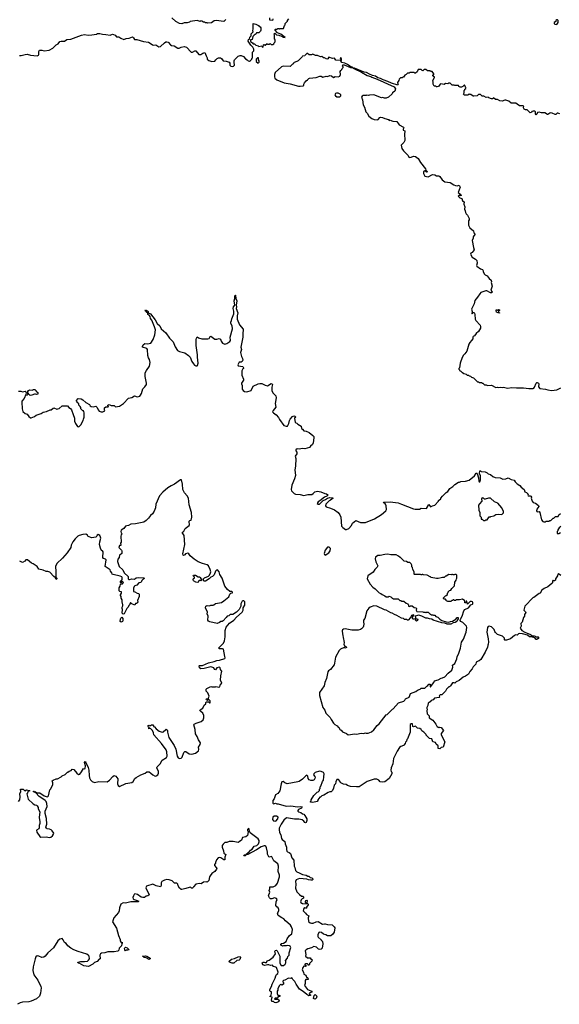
# Model space of a CAD drawing. Extents: x 2494159 to 2685562, y 773219 to 915170.
# Tile 80 of 201: x 2589170 to 2598276, y 816825 to 833441. Entities that reach past the tile are written whole.
import ezdxf

# ---------------------------------------------------------------- set-up
doc = ezdxf.new("R2010")
doc.units = 0

msp = doc.modelspace()

# ---------------------------------------------------------------- linework, layer by layer
at = {"layer": '0CON10XD'}
for points in [[(2592650, 833445), (2592615, 833410), (2592485, 833430), (2592455, 833420), (2592405, 833390), (2592345, 833382), (2592335, 833390), (2592305, 833390), (2592297, 833397), (2592275, 833400), (2592245, 833418), (2592225, 833420), (2592215, 833410), (2592165, 833428), (2592045, 833410), (2592035, 833400), (2591995, 833390), (2591945, 833390), (2591905, 833372), (2591865, 833378), (2591805, 833410), (2591740, 833475)], [(2593077, 833103), (2593068, 833102), (2593064, 833074), (2593099, 833049), (2593110, 833035), (2593131, 833031), (2593155, 833012), (2593195, 833000), (2593205, 832990), (2593255, 833000), (2593260, 832985), (2593275, 832980), (2593280, 832985), (2593282, 833018), (2593295, 833020), (2593305, 833010), (2593315, 833010), (2593345, 833040), (2593355, 833030), (2593385, 833030), (2593395, 833040), (2593415, 833020), (2593445, 833020), (2593458, 833032), (2593462, 833048), (2593480, 833065), (2593480, 833105), (2593470, 833115), (2593470, 833185), (2593462, 833195), (2593462, 833205), (2593475, 833212), (2593505, 833188), (2593545, 833182), (2593555, 833173), (2593595, 833162), (2593620, 833145), (2593650, 833140), (2593575, 833197), (2593521, 833221), (2593480, 833265), (2593480, 833275), (2593485, 833280), (2593515, 833280), (2593525, 833290), (2593545, 833290), (2593555, 833280), (2593565, 833290), (2593625, 833290), (2593640, 833345), (2593650, 833355), (2593650, 833375), (2593690, 833415), (2593690, 833425), (2593710, 833455)], [(2593443, 833457), (2593435, 833430), (2593392, 833432), (2593390, 833475)], [(2589165, 832838), (2589196, 832836), (2589265, 832856), (2589295, 832858), (2589355, 832842), (2589465, 832832), (2589485, 832844), (2589491, 832855), (2589491, 832905), (2589502, 832928), (2589545, 832929), (2589585, 832916), (2589665, 832926), (2589729, 832961), (2589786, 833014), (2589817, 833035), (2589849, 833071), (2589872, 833078), (2589924, 833076), (2589966, 833104), (2590035, 833111), (2590215, 833182), (2590265, 833190), (2590325, 833179), (2590387, 833183), (2590465, 833194), (2590485, 833207), (2590525, 833206), (2590570, 833195), (2590625, 833190), (2590695, 833181), (2590735, 833194), (2590755, 833192), (2590780, 833180), (2590805, 833153), (2590845, 833151), (2590875, 833128), (2590925, 833109), (2590965, 833124), (2591015, 833130), (2591075, 833151), (2591093, 833133), (2591106, 833106), (2591145, 833104), (2591257, 833073), (2591345, 833061), (2591405, 833020), (2591425, 833013), (2591465, 833016), (2591516, 832984), (2591544, 832986), (2591615, 833052), (2591635, 833067), (2591655, 833068), (2591675, 833060), (2591715, 833018), (2591735, 833008), (2591775, 833000), (2591841, 832961), (2591859, 832961), (2591895, 832977), (2591945, 832987), (2591985, 832978), (2592063, 832893), (2592087, 832893), (2592125, 832918), (2592145, 832918), (2592195, 832852), (2592225, 832852), (2592263, 832877), (2592295, 832888), (2592318, 832832), (2592332, 832795), (2592333, 832775), (2592363, 832755), (2592412, 832738), (2592465, 832742), (2592478, 832765), (2592505, 832787), (2592524, 832796), (2592557, 832797), (2592575, 832788), (2592604, 832744), (2592655, 832740), (2592703, 832723), (2592718, 832705), (2592719, 832675), (2592735, 832658), (2592755, 832649), (2592777, 832655), (2592797, 832675), (2592787, 832725), (2592788, 832745), (2592798, 832765), (2592860, 832825), (2592893, 832837), (2592907, 832837), (2592945, 832818), (2592981, 832781), (2593010, 832765), (2593025, 832748), (2593047, 832743), (2593065, 832750), (2593090, 832775), (2593090, 832785), (2593100, 832795), (2593100, 832895), (2593120, 832915), (2593120, 832945), (2593105, 832980), (2593072, 833012), (2593026, 833076), (2593034, 833106), (2593048, 833115), (2593054, 833146), (2593074, 833166), (2593079, 833201), (2593108, 833235), (2593103, 833255), (2593112, 833285), (2593110, 833375), (2593155, 833367), (2593202, 833345), (2593210, 833325), (2593228, 833318), (2593240, 833305), (2593240, 833265), (2593235, 833250), (2593205, 833220), (2593165, 833220), (2593160, 833205), (2593125, 833182), (2593102, 833155), (2593092, 833108), (2593077, 833103)], [(2598235, 833360), (2598260, 833395), (2598260, 833425), (2598245, 833440), (2598232, 833438), (2598220, 833425), (2598218, 833412), (2598190, 833395), (2598190, 833375), (2598200, 833365), (2598235, 833360)], [(2593195, 832710), (2593210, 832725), (2593210, 832745), (2593200, 832765), (2593200, 832795), (2593185, 832800), (2593160, 832775), (2593160, 832735), (2593195, 832710)], [(2593905, 832318), (2593955, 832324), (2593967, 832333), (2593968, 832355), (2593978, 832375), (2594005, 832410), (2594030, 832425), (2594050, 832450), (2594063, 832457), (2594175, 832468), (2594235, 832488), (2594257, 832487), (2594285, 832473), (2594345, 832488), (2594365, 832482), (2594405, 832500), (2594431, 832491), (2594465, 832468), (2594495, 832480), (2594542, 832478), (2594575, 832490), (2594582, 832515), (2594580, 832565), (2594590, 832585), (2594608, 832602), (2594612, 832618), (2594630, 832635), (2594630, 832645), (2594620, 832655), (2594623, 832677), (2594645, 832677), (2594755, 832634), (2594785, 832628), (2594792, 832635), (2594739, 832659), (2594705, 832687), (2594655, 832710), (2594605, 832720), (2594592, 832745), (2594600, 832755), (2594600, 832785), (2594585, 832800), (2594580, 832785), (2594590, 832775), (2594590, 832765), (2594577, 832753), (2594508, 832758), (2594485, 832790), (2594448, 832788), (2594385, 832808), (2594369, 832781), (2594353, 832777), (2594315, 832798), (2594295, 832798), (2594268, 832818), (2594244, 832814), (2594195, 832838), (2594165, 832838), (2594115, 832858), (2594095, 832850), (2594055, 832848), (2594025, 832870), (2594015, 832870), (2593990, 832845), (2593985, 832830), (2593942, 832828), (2593938, 832812), (2593870, 832745), (2593847, 832733), (2593805, 832720), (2593790, 832705), (2593785, 832690), (2593775, 832690), (2593735, 832650), (2593615, 832658), (2593590, 832645), (2593482, 832548), (2593470, 832515), (2593470, 832475), (2593478, 832455), (2593510, 832425), (2593635, 832375), (2593737, 832357), (2593875, 832321), (2593905, 832318)], [(2598285, 831852), (2598252, 831862), (2598238, 831862), (2598217, 831843), (2598205, 831842), (2598156, 831866), (2598135, 831867), (2598115, 831862), (2598085, 831840), (2598075, 831840), (2598035, 831870), (2597975, 831868), (2597935, 831882), (2597907, 831873), (2597898, 831845), (2597885, 831838), (2597873, 831855), (2597872, 831885), (2597865, 831898), (2597833, 831897), (2597815, 831890), (2597807, 831873), (2597785, 831872), (2597735, 831920), (2597705, 831922), (2597685, 831932), (2597670, 831955), (2597670, 831965), (2597680, 831975), (2597665, 831990), (2597605, 831988), (2597567, 832017), (2597545, 832030), (2597465, 832032), (2597425, 832067), (2597375, 832082), (2597355, 832082), (2597315, 832068), (2597275, 832070), (2597235, 832092), (2597200, 832095), (2597165, 832120), (2597150, 832105), (2597134, 832104), (2597085, 832122), (2597075, 832132), (2597045, 832130), (2597005, 832148), (2596975, 832150), (2596945, 832178), (2596935, 832180), (2596915, 832180), (2596892, 832158), (2596835, 832152), (2596823, 832153), (2596785, 832178), (2596765, 832180), (2596755, 832190), (2596735, 832170), (2596678, 832168), (2596662, 832185), (2596670, 832205), (2596670, 832245), (2596680, 832255), (2596682, 832268), (2596698, 832282), (2596700, 832295), (2596692, 832302), (2596675, 832340), (2596648, 832312), (2596635, 832310), (2596625, 832300), (2596605, 832300), (2596595, 832310), (2596582, 832312), (2596575, 832330), (2596515, 832330), (2596505, 832338), (2596468, 832338), (2596435, 832370), (2596405, 832370), (2596395, 832360), (2596355, 832362), (2596335, 832348), (2596275, 832357), (2596265, 832352), (2596238, 832315), (2596215, 832308), (2596205, 832308), (2596195, 832320), (2596165, 832320), (2596150, 832355), (2596150, 832395), (2596140, 832405), (2596140, 832415), (2596170, 832465), (2596168, 832478), (2596155, 832480), (2596140, 832495), (2596142, 832508), (2596158, 832512), (2596160, 832525), (2596130, 832565), (2596105, 832568), (2596095, 832578), (2596055, 832580), (2596025, 832602), (2595998, 832602), (2595975, 832580), (2595962, 832582), (2595945, 832600), (2595895, 832600), (2595878, 832562), (2595852, 832538), (2595838, 832538), (2595825, 832550), (2595755, 832550), (2595745, 832540), (2595715, 832540), (2595690, 832515), (2595670, 832505), (2595645, 832470), (2595635, 832470), (2595625, 832460), (2595595, 832460), (2595575, 832440), (2595570, 832415), (2595548, 832382), (2595550, 832355), (2595560, 832345), (2595552, 832338), (2595445, 832370), (2595385, 832400), (2595304, 832424), (2595259, 832449), (2595215, 832459), (2595175, 832490), (2595125, 832499), (2595075, 832519), (2595025, 832551), (2594985, 832558), (2594820, 832625), (2594800, 832625), (2594808, 832615), (2594938, 832558), (2595035, 832498), (2595095, 832483), (2595115, 832470), (2595205, 832437), (2595488, 832308), (2595510, 832275), (2595500, 832235), (2595464, 832206), (2595455, 832190), (2595395, 832132), (2595353, 832117), (2595325, 832118), (2595295, 832127), (2595275, 832123)], [(2594545, 832138), (2594575, 832142), (2594590, 832155), (2594592, 832172), (2594580, 832185), (2594545, 832202), (2594515, 832202), (2594500, 832195), (2594488, 832175), (2594497, 832157), (2594525, 832141), (2594545, 832138)], [(2595275, 832123), (2595145, 832172), (2595075, 832170), (2595055, 832162), (2595025, 832170), (2595015, 832160), (2594968, 832162), (2594952, 832148), (2594940, 832135), (2594956, 832086), (2594968, 832005), (2594988, 831965), (2595012, 831885), (2595034, 831864), (2595060, 831815), (2595115, 831771), (2595155, 831758), (2595208, 831752), (2595218, 831755), (2595248, 831792), (2595265, 831797), (2595295, 831792), (2595334, 831774), (2595395, 831758), (2595405, 831740), (2595425, 831748), (2595465, 831730), (2595532, 831722), (2595575, 831667), (2595648, 831625), (2595652, 831615), (2595640, 831595), (2595643, 831575), (2595670, 831565), (2595672, 831555), (2595662, 831515), (2595667, 831405), (2595653, 831367), (2595610, 831325), (2595617, 831265), (2595646, 831226), (2595722, 831155), (2595745, 831118), (2595779, 831121), (2595815, 831138), (2595850, 831135), (2595896, 831096), (2595933, 831033), (2596020, 830925), (2596022, 830902), (2596050, 830875), (2596035, 830870), (2596005, 830890), (2595983, 830877), (2595982, 830845), (2596005, 830802), (2596065, 830792), (2596135, 830828), (2596175, 830822), (2596205, 830808), (2596245, 830807), (2596260, 830795), (2596298, 830738), (2596347, 830707), (2596435, 830691), (2596495, 830652), (2596525, 830642), (2596555, 830639), (2596588, 830648), (2596603, 830613), (2596568, 830525), (2596595, 830510), (2596615, 830490), (2596620, 830475), (2596605, 830470), (2596585, 830480), (2596572, 830465), (2596600, 830435), (2596630, 830425), (2596643, 830383), (2596670, 830365), (2596667, 830327), (2596680, 830285), (2596677, 830245), (2596690, 830215), (2596693, 830185), (2596702, 830165), (2596725, 830140), (2596753, 830085), (2596753, 830065), (2596744, 830045), (2596743, 829973), (2596765, 829930), (2596826, 829876), (2596833, 829843), (2596850, 829825), (2596850, 829815), (2596824, 829776), (2596822, 829755), (2596808, 829715), (2596827, 829595), (2596842, 829555), (2596806, 829514), (2596785, 829502), (2596778, 829485), (2596807, 829435), (2596865, 829397), (2596887, 829375), (2596893, 829335), (2596880, 829295), (2596884, 829284), (2596945, 829237), (2596978, 829225), (2596992, 829205), (2596993, 829185), (2597012, 829145), (2597024, 829134), (2597059, 829119), (2597095, 829072), (2597126, 829046), (2597130, 829025), (2597124, 829004), (2597142, 828945), (2597123, 828875), (2597141, 828845), (2597136, 828834), (2597115, 828834), (2597055, 828863), (2597035, 828863), (2596955, 828836), (2596933, 828817), (2596894, 828756), (2596851, 828705), (2596842, 828645), (2596796, 828555), (2596804, 828515), (2596800, 828485), (2596805, 828480), (2596825, 828500), (2596835, 828500), (2596845, 828490), (2596852, 828465), (2596858, 828385), (2596868, 828365), (2596940, 828285), (2596948, 828265), (2596948, 828235), (2596912, 828178), (2596872, 828148), (2596845, 828108), (2596823, 828095), (2596817, 828083), (2596818, 828055), (2596795, 828028), (2596764, 827996), (2596747, 827965), (2596718, 827845), (2596685, 827800), (2596661, 827779), (2596638, 827742), (2596603, 827647), (2596590, 827565), (2596580, 827555), (2596580, 827545), (2596590, 827535), (2596592, 827522), (2596615, 827510), (2596635, 827490), (2596645, 827490), (2596665, 827470), (2596705, 827460), (2596722, 827442), (2596745, 827440), (2596755, 827430), (2596777, 827427), (2596795, 827410), (2596830, 827395), (2596895, 827330), (2596915, 827330), (2596925, 827320), (2596965, 827320), (2596975, 827310), (2596985, 827310), (2597015, 827280), (2597045, 827280), (2597065, 827270), (2597132, 827272), (2597205, 827232), (2597235, 827238), (2597245, 827232), (2597285, 827238), (2597315, 827232), (2597335, 827238), (2597405, 827223), (2597475, 827233), (2597555, 827228), (2597675, 827230), (2597765, 827217), (2597835, 827217), (2597845, 827221), (2597860, 827240), (2597885, 827306), (2597895, 827316), (2597905, 827317), (2597925, 827308), (2597932, 827295), (2597923, 827245), (2597950, 827215), (2598043, 827207), (2598085, 827193), (2598146, 827186), (2598235, 827194)], [(2590070, 826780), (2590094, 826714), (2590096, 826665), (2590110, 826625), (2590145, 826578), (2590167, 826573), (2590200, 826605), (2590242, 826675), (2590245, 826700), (2590260, 826735), (2590260, 826805), (2590255, 826830), (2590245, 826840), (2590235, 826840), (2590200, 826875), (2590200, 826895), (2590190, 826915), (2590170, 826935), (2590167, 826957), (2590142, 826982), (2590140, 826995), (2590130, 827005), (2590130, 827015), (2590155, 827050), (2590205, 827042), (2590235, 827027), (2590289, 826979), (2590350, 826945), (2590362, 826925), (2590376, 826916), (2590415, 826909), (2590457, 826917), (2590477, 826897), (2590492, 826855), (2590514, 826834), (2590545, 826823), (2590575, 826822), (2590598, 826832), (2590607, 826843), (2590600, 826855), (2590601, 826889), (2590625, 826910), (2590665, 826910), (2590670, 826915), (2590660, 826925), (2590660, 826935), (2590680, 826945), (2590713, 826933), (2590765, 826928), (2590785, 826910), (2590855, 826919), (2590924, 826965), (2591005, 827056), (2591065, 827064), (2591105, 827093), (2591155, 827079), (2591195, 827089), (2591210, 827105), (2591224, 827135), (2591250, 827210), (2591282, 827245), (2591309, 827285), (2591312, 827305), (2591285, 827420), (2591287, 827483), (2591308, 827522), (2591361, 827595), (2591371, 827655), (2591362, 827705), (2591344, 827735), (2591334, 827775), (2591328, 827878), (2591315, 827894), (2591243, 827913), (2591240, 827925), (2591252, 827955), (2591284, 827976), (2591325, 827970), (2591386, 827984), (2591422, 828045), (2591450, 828125), (2591461, 828205), (2591448, 828258), (2591398, 828368), (2591375, 828398), (2591374, 828435), (2591354, 828454), (2591332, 828465), (2591330, 828495), (2591315, 828501), (2591292, 828525), (2591290, 828535), (2591295, 828542), (2591305, 828541), (2591333, 828525), (2591341, 828515), (2591340, 828495), (2591375, 828476), (2591418, 828425), (2591458, 828375), (2591492, 828315), (2591536, 828275), (2591555, 828226), (2591638, 828158), (2591697, 828067), (2591758, 828005), (2591795, 827923), (2591835, 827860), (2591865, 827840), (2591955, 827818), (2592019, 827775), (2592049, 827745), (2592078, 827675), (2592105, 827634), (2592123, 827613), (2592145, 827602), (2592165, 827602), (2592172, 827608), (2592185, 827645), (2592172, 827745), (2592172, 827785), (2592148, 827945), (2592146, 828044), (2592152, 828068), (2592165, 828090), (2592190, 828070), (2592245, 828056), (2592347, 828053), (2592367, 828063), (2592385, 828092), (2592395, 828098), (2592465, 828051), (2592495, 828050), (2592535, 828060), (2592557, 828047), (2592571, 828015), (2592594, 827984), (2592635, 827968), (2592666, 827974), (2592715, 828008), (2592727, 828025), (2592720, 828085), (2592763, 828225), (2592756, 828276), (2592733, 828315), (2592734, 828334), (2592747, 828365), (2592748, 828395), (2592786, 828475), (2592785, 828520), (2592772, 828565), (2592778, 828595), (2592800, 828625), (2592791, 828695), (2592802, 828735), (2592799, 828765), (2592805, 828790), (2592815, 828790), (2592820, 828735), (2592834, 828695), (2592826, 828625), (2592830, 828595), (2592823, 828565), (2592853, 828493), (2592842, 828445), (2592841, 828385), (2592880, 828290), (2592940, 828220), (2592943, 828195), (2592934, 828156), (2592936, 828085), (2592904, 827915), (2592911, 827875), (2592894, 827825), (2592912, 827755), (2592933, 827723), (2592936, 827694), (2592925, 827672), (2592906, 827664), (2592875, 827660), (2592853, 827615), (2592855, 827602), (2592938, 827588), (2592948, 827565), (2592947, 827553), (2592935, 827550), (2592920, 827515), (2592920, 827445), (2592947, 827375), (2592945, 827360), (2592912, 827305), (2592911, 827295), (2592926, 827266), (2592926, 827205), (2592939, 827185), (2592965, 827165), (2593005, 827159), (2593074, 827185), (2593113, 827255), (2593195, 827298), (2593225, 827302), (2593255, 827299), (2593315, 827271), (2593355, 827264), (2593415, 827299), (2593426, 827296), (2593434, 827284), (2593423, 827237), (2593427, 827185), (2593445, 827146), (2593475, 827111), (2593494, 827094), (2593499, 827059), (2593484, 826964), (2593492, 826905), (2593446, 826844), (2593439, 826825), (2593455, 826804), (2593501, 826771), (2593540, 826730), (2593552, 826695), (2593628, 826595), (2593665, 826579), (2593688, 826582), (2593711, 826625), (2593721, 826675), (2593733, 826697), (2593775, 826747), (2593795, 826757), (2593815, 826752), (2593830, 826735), (2593806, 826714), (2593818, 826645), (2593845, 826632), (2593862, 826615), (2593895, 826600), (2593919, 826579), (2593925, 826540), (2593945, 826532), (2593964, 826504), (2594006, 826496), (2594056, 826476), (2594120, 826425), (2594133, 826405), (2594136, 826384), (2594122, 826298), (2594109, 826275), (2594076, 826245), (2594059, 826221), (2593985, 826200), (2593945, 826203), (2593886, 826196), (2593851, 826199), (2593833, 826185), (2593832, 826165), (2593850, 826145), (2593850, 826115), (2593818, 826075), (2593832, 826035), (2593826, 825904), (2593812, 825845), (2593822, 825748), (2593809, 825691), (2593764, 825585), (2593754, 825515), (2593760, 825490), (2593802, 825445), (2593825, 825432), (2593905, 825429), (2593965, 825409), (2594035, 825431), (2594099, 825431), (2594123, 825445), (2594149, 825471), (2594195, 825483), (2594255, 825476), (2594320, 825445), (2594348, 825438), (2594370, 825425), (2594370, 825415), (2594351, 825399), (2594312, 825385), (2594238, 825322), (2594208, 825305), (2594188, 825275), (2594205, 825264), (2594228, 825265), (2594292, 825328), (2594332, 825345), (2594365, 825368), (2594405, 825378), (2594450, 825375), (2594460, 825365), (2594418, 825335), (2594395, 825323), (2594336, 825265), (2594332, 825235), (2594345, 825221), (2594418, 825198), (2594485, 825167), (2594544, 825124), (2594573, 825083), (2594587, 825047), (2594602, 824895), (2594621, 824871), (2594667, 824837), (2594685, 824837), (2594727, 824853), (2594767, 824903), (2594788, 824945), (2594845, 824988), (2594924, 824954), (2595005, 824957), (2595160, 825020), (2595278, 825092), (2595350, 825155), (2595358, 825175), (2595357, 825235), (2595346, 825266), (2595335, 825280), (2595314, 825284), (2595310, 825295), (2595315, 825300), (2595425, 825306), (2595555, 825286), (2595613, 825267), (2595815, 825188), (2595845, 825182), (2595915, 825182), (2595945, 825198), (2596035, 825192), (2596075, 825257), (2596105, 825220), (2596135, 825240), (2596175, 825250), (2596240, 825315), (2596240, 825325), (2596280, 825355), (2596280, 825365), (2596305, 825400), (2596370, 825465), (2596395, 825480), (2596431, 825529), (2596479, 825561), (2596515, 825598), (2596575, 825638), (2596595, 825638), (2596615, 825648), (2596695, 825652), (2596758, 825672), (2596846, 825744), (2596875, 825790), (2596885, 825790), (2596892, 825782), (2596913, 825707), (2596918, 825655), (2596925, 825640), (2596935, 825640), (2596949, 825675), (2596947, 825745), (2596930, 825785), (2596935, 825830), (2596945, 825830), (2596958, 825818), (2597025, 825812), (2597058, 825795), (2597075, 825778), (2597115, 825768), (2597153, 825735), (2597195, 825714), (2597279, 825709), (2597325, 825688), (2597376, 825694), (2597415, 825707), (2597464, 825684), (2597515, 825672), (2597530, 825645), (2597567, 825607), (2597613, 825583), (2597632, 825555), (2597683, 825513), (2597694, 825474), (2597725, 825460), (2597750, 825435), (2597748, 825415), (2597752, 825405), (2597785, 825408), (2597799, 825399), (2597808, 825385), (2597802, 825365), (2597819, 825315), (2597833, 825293), (2597875, 825282), (2597928, 825245), (2597932, 825228), (2597895, 825182), (2597890, 825155), (2597905, 825138), (2597935, 825140), (2597947, 825127), (2597975, 825000), (2598000, 824975), (2598015, 824970), (2598045, 824970), (2598055, 824980), (2598105, 824980), (2598115, 824990), (2598135, 824990), (2598175, 825030), (2598185, 825030), (2598210, 825055), (2598255, 825060), (2598270, 825085), (2598295, 825110)], [(2597265, 828490), (2597245, 828492), (2597215, 828508), (2597210, 828535), (2597215, 828550), (2597235, 828540), (2597248, 828552), (2597268, 828545), (2597270, 828535), (2597252, 828528), (2597248, 828515), (2597252, 828502), (2597270, 828495), (2597265, 828490)], [(2589153, 827173), (2589192, 827172), (2589215, 827160), (2589265, 827170), (2589280, 827155), (2589272, 827142), (2589295, 827140), (2589308, 827128), (2589310, 827115), (2589295, 827102), (2589280, 827105), (2589278, 827118), (2589272, 827118), (2589245, 827050), (2589208, 827005), (2589204, 826985), (2589214, 826874), (2589225, 826830), (2589265, 826798), (2589295, 826782), (2589322, 826745), (2589350, 826725), (2589365, 826723), (2589420, 826745), (2589450, 826765), (2589530, 826795), (2589565, 826817), (2589625, 826828), (2589683, 826857), (2589702, 826858), (2589735, 826888), (2589745, 826890), (2589795, 826870), (2589815, 826872), (2589835, 826882), (2589885, 826927), (2589976, 826926), (2590002, 826895), (2590025, 826882), (2590045, 826860), (2590070, 826780)], [(2589345, 827100), (2589322, 827122), (2589320, 827135), (2589310, 827145), (2589310, 827165), (2589320, 827185), (2589336, 827194), (2589382, 827188), (2589405, 827200), (2589425, 827200), (2589435, 827190), (2589445, 827190), (2589450, 827175), (2589477, 827147), (2589476, 827124), (2589455, 827114), (2589435, 827122), (2589418, 827122), (2589375, 827104), (2589345, 827100)], [(2598235, 827194), (2598305, 827228)], [(2591386, 820725), (2591416, 820696), (2591455, 820678), (2591475, 820680), (2591501, 820695), (2591514, 820725), (2591515, 820755), (2591487, 820815), (2591488, 820832), (2591542, 820885), (2591574, 820946), (2591648, 820992), (2591660, 821015), (2591654, 821085), (2591640, 821120), (2591566, 821226), (2591433, 821375), (2591427, 821407), (2591410, 821445), (2591375, 821480), (2591350, 821475), (2591350, 821485), (2591360, 821495), (2591343, 821503), (2591338, 821515), (2591341, 821529), (2591355, 821538), (2591365, 821530), (2591385, 821530), (2591395, 821540), (2591415, 821540), (2591430, 821525), (2591430, 821515), (2591445, 821508), (2591474, 821474), (2591525, 821436), (2591575, 821416), (2591589, 821421), (2591635, 821462), (2591645, 821468), (2591659, 821459), (2591667, 821445), (2591667, 821415), (2591688, 821325), (2591776, 821195), (2591803, 821133), (2591826, 821015), (2591842, 820985), (2591865, 820975), (2591895, 820980), (2591914, 820996), (2591943, 821077), (2591958, 821092), (2591975, 821093), (2592030, 821050), (2592075, 821044), (2592136, 821065), (2592186, 821105), (2592194, 821125), (2592187, 821165), (2592218, 821212), (2592220, 821235), (2592189, 821289), (2592166, 821345), (2592138, 821388), (2592134, 821465), (2592111, 821539), (2592117, 821553), (2592148, 821572), (2592235, 821598), (2592265, 821626), (2592277, 821657), (2592277, 821697), (2592260, 821740), (2592226, 821766), (2592212, 821785), (2592218, 821795), (2592260, 821825), (2592285, 821872), (2592310, 821895), (2592313, 821917), (2592322, 821928), (2592342, 821932), (2592357, 821927), (2592375, 821910), (2592385, 821910), (2592386, 821945), (2592370, 821965), (2592350, 821980), (2592350, 821965), (2592338, 821952), (2592323, 821963), (2592320, 821975), (2592325, 821980), (2592350, 821980), (2592370, 822025), (2592345, 822080), (2592318, 822108), (2592318, 822142), (2592330, 822155), (2592395, 822190), (2592415, 822182), (2592455, 822180), (2592475, 822180), (2592485, 822190), (2592525, 822178), (2592550, 822185), (2592560, 822225), (2592580, 822245), (2592560, 822295), (2592563, 822367), (2592580, 822445), (2592578, 822455), (2592560, 822475), (2592552, 822502), (2592542, 822512), (2592499, 822501), (2592475, 822472), (2592460, 822475), (2592445, 822502), (2592395, 822523), (2592285, 822492), (2592227, 822487), (2592202, 822502), (2592200, 822535), (2592205, 822540), (2592255, 822540), (2592355, 822589), (2592455, 822611), (2592495, 822628), (2592545, 822632), (2592630, 822660), (2592636, 822674), (2592634, 822695), (2592607, 822817), (2592595, 822826), (2592540, 822825), (2592528, 822835), (2592612, 822918), (2592629, 822961), (2592640, 823025), (2592636, 823135), (2592653, 823187), (2592709, 823255), (2592785, 823309), (2592830, 823360), (2592926, 823445), (2592939, 823475), (2592943, 823517), (2592968, 823562), (2592972, 823615), (2592955, 823636), (2592935, 823636), (2592925, 823628), (2592900, 823585), (2592902, 823545), (2592874, 823486), (2592827, 823443), (2592765, 823404), (2592725, 823403), (2592697, 823383), (2592670, 823375), (2592655, 823350), (2592605, 823298), (2592585, 823288), (2592565, 823287), (2592545, 823270), (2592505, 823252), (2592378, 823278), (2592355, 823290), (2592343, 823305), (2592350, 823375), (2592336, 823415), (2592339, 823445), (2592308, 823515), (2592310, 823545), (2592334, 823556), (2592375, 823548), (2592395, 823560), (2592435, 823561), (2592445, 823567), (2592475, 823590), (2592575, 823608), (2592616, 823634), (2592698, 823702), (2592718, 823745), (2592735, 823762), (2592759, 823771), (2592762, 823782), (2592745, 823792), (2592715, 823792), (2592675, 823824), (2592634, 823884), (2592590, 824015), (2592548, 824078), (2592537, 824125), (2592510, 824155), (2592489, 824151), (2592474, 824136), (2592452, 824075), (2592425, 824042), (2592395, 824032), (2592370, 824005), (2592305, 823968), (2592285, 823968), (2592270, 823975), (2592272, 824008), (2592288, 824022), (2592358, 824052), (2592374, 824066), (2592393, 824105), (2592397, 824125), (2592386, 824165), (2592356, 824225), (2592334, 824244), (2592255, 824266), (2592185, 824292), (2592115, 824339), (2592050, 824395), (2592025, 824428), (2592006, 824436), (2591970, 824425), (2591959, 824411), (2591935, 824398), (2591928, 824405), (2591924, 824425), (2591959, 824585), (2591944, 824735), (2591936, 824756), (2591913, 824785), (2591942, 824808), (2591965, 824854), (2592032, 824908), (2592038, 824925), (2592029, 824965), (2592032, 824978), (2592040, 824990), (2592066, 824995), (2592075, 825045), (2592070, 825125), (2592032, 825255), (2592019, 825365), (2591999, 825405), (2591953, 825455), (2591924, 825515), (2591918, 825605), (2591900, 825675), (2591885, 825676), (2591785, 825605), (2591726, 825574), (2591669, 825541), (2591584, 825466), (2591532, 825408), (2591468, 825265), (2591460, 825205), (2591438, 825145), (2591410, 825105), (2591375, 825073), (2591345, 825030), (2591305, 824988), (2591265, 824962), (2591123, 824933), (2591045, 824927), (2591005, 824908), (2590978, 824902), (2590958, 824892), (2590926, 824854), (2590884, 824825), (2590877, 824805), (2590885, 824780), (2590900, 824765), (2590885, 824750), (2590878, 824725), (2590882, 824625), (2590870, 824605), (2590878, 824575), (2590875, 824570), (2590855, 824570), (2590844, 824535), (2590887, 824487), (2590892, 824475), (2590892, 824435), (2590888, 824425), (2590852, 824405), (2590848, 824365), (2590828, 824335), (2590821, 824295), (2590842, 824232), (2590850, 824215), (2590910, 824155), (2590935, 824108), (2591000, 824045), (2591000, 824005), (2591010, 823995), (2591025, 823992), (2591065, 824008), (2591105, 824002), (2591135, 824022), (2591175, 824028), (2591265, 824020), (2591270, 824015), (2591265, 824000), (2591255, 824000), (2591237, 823983), (2591215, 823943), (2591183, 823937), (2591145, 823900), (2591114, 823886), (2591102, 823875), (2591092, 823845), (2591092, 823792), (2591115, 823788), (2591153, 823763), (2591175, 823760), (2591187, 823747), (2591187, 823705), (2591158, 823642), (2591162, 823615), (2591155, 823600), (2591145, 823590), (2591125, 823590), (2591115, 823560), (2591062, 823582), (2591048, 823598), (2591042, 823598), (2591030, 823585), (2591028, 823572), (2591013, 823557), (2591000, 823525), (2590976, 823504), (2590936, 823414), (2590918, 823408), (2590900, 823425), (2590908, 823485), (2590898, 823505), (2590898, 823525), (2590912, 823548), (2590912, 823565), (2590900, 823615), (2590902, 823652), (2590885, 823680), (2590882, 823705), (2590870, 823725), (2590870, 823735), (2590888, 823762), (2590890, 823785), (2590863, 823793), (2590850, 823805), (2590850, 823855), (2590867, 823883), (2590870, 823915), (2590875, 823920), (2590905, 823920), (2590920, 823945), (2590905, 823960), (2590892, 823958), (2590875, 823940), (2590870, 823945), (2590873, 823965), (2590897, 823993), (2590900, 824025), (2590895, 824037), (2590865, 824053), (2590745, 824078), (2590732, 824085), (2590727, 824105), (2590704, 824134), (2590695, 824157), (2590612, 824215), (2590627, 824325), (2590616, 824336), (2590585, 824350), (2590576, 824365), (2590579, 824459), (2590570, 824475), (2590553, 824483), (2590535, 824520), (2590516, 824585), (2590521, 824629), (2590538, 824692), (2590535, 824710), (2590525, 824737), (2590495, 824753), (2590478, 824745), (2590470, 824725), (2590455, 824710), (2590385, 824698), (2590325, 824722), (2590312, 824745), (2590287, 824757), (2590235, 824753), (2590175, 824739), (2590154, 824725), (2590105, 824678), (2590065, 824629), (2590040, 824575), (2590032, 824535), (2589974, 824446), (2589895, 824356), (2589798, 824265), (2589776, 824215), (2589779, 824129), (2589780, 824035), (2589798, 824015), (2589797, 824003), (2589785, 823992), (2589768, 824028), (2589745, 824042), (2589678, 824115), (2589645, 824129), (2589615, 824130), (2589565, 824154), (2589495, 824167), (2589465, 824213), (2589395, 824261), (2589371, 824271), (2589304, 824324), (2589276, 824324), (2589255, 824302), (2589215, 824282), (2589170, 824305)], [(2597025, 824990), (2597035, 825000), (2597058, 825002), (2597095, 825050), (2597115, 825050), (2597123, 825057), (2597172, 825068), (2597208, 825092), (2597255, 825098), (2597305, 825092), (2597332, 825118), (2597332, 825142), (2597308, 825205), (2597240, 825280), (2597182, 825305), (2597115, 825369), (2597081, 825369), (2597025, 825347), (2597015, 825348), (2596995, 825368), (2596975, 825371), (2596963, 825353), (2596970, 825315), (2596927, 825273), (2596915, 825250), (2596917, 825165), (2596937, 825125), (2596938, 825068), (2596960, 825045), (2596960, 825015), (2596975, 825010), (2596995, 824990), (2597025, 824990)], [(2598305, 824890), (2598272, 824865), (2598252, 824835), (2598250, 824815), (2598240, 824805), (2598242, 824772), (2598267, 824773), (2598295, 824790)], [(2594325, 824403), (2594385, 824443), (2594412, 824475), (2594417, 824515), (2594395, 824542), (2594365, 824542), (2594325, 824488), (2594309, 824435), (2594314, 824414), (2594325, 824403)], [(2594715, 821372), (2594825, 821388), (2594855, 821382), (2594935, 821402), (2594975, 821398), (2595005, 821408), (2595015, 821402), (2595053, 821403), (2595106, 821424), (2595145, 821458), (2595205, 821532), (2595235, 821558), (2595355, 821710), (2595370, 821715), (2595460, 821805), (2595475, 821810), (2595565, 821910), (2595655, 821943), (2595670, 821955), (2595682, 821978), (2595741, 822009), (2595756, 822034), (2595757, 822055), (2595765, 822070), (2595857, 822103), (2595885, 822128), (2595930, 822145), (2595948, 822162), (2596005, 822160), (2596040, 822195), (2596057, 822203), (2596073, 822227), (2596098, 822228), (2596100, 822185), (2596105, 822180), (2596157, 822255), (2596168, 822285), (2596235, 822301), (2596285, 822330), (2596306, 822334), (2596345, 822352), (2596400, 822415), (2596462, 822465), (2596482, 822515), (2596475, 822550), (2596511, 822579), (2596550, 822655), (2596553, 822697), (2596577, 822733), (2596610, 822835), (2596624, 822935), (2596657, 822985), (2596704, 823105), (2596716, 823185), (2596713, 823205), (2596647, 823267), (2596613, 823285), (2596604, 823304), (2596608, 823322), (2596637, 823375), (2596667, 823465), (2596685, 823487), (2596745, 823518), (2596784, 823566), (2596810, 823575), (2596818, 823585), (2596817, 823607), (2596810, 823615), (2596795, 823622), (2596775, 823622), (2596725, 823580), (2596715, 823630), (2596702, 823628), (2596698, 823602), (2596685, 823600), (2596680, 823605), (2596680, 823635), (2596645, 823660), (2596595, 823650), (2596535, 823650), (2596525, 823640), (2596505, 823640), (2596495, 823650), (2596485, 823650), (2596475, 823640), (2596465, 823640), (2596445, 823620), (2596395, 823620), (2596385, 823630), (2596372, 823632), (2596368, 823648), (2596355, 823660), (2596332, 823662), (2596320, 823675), (2596320, 823685), (2596355, 823720), (2596368, 823722), (2596388, 823742), (2596390, 823765), (2596400, 823775), (2596400, 823785), (2596422, 823808), (2596448, 823812), (2596465, 823840), (2596510, 823885), (2596512, 823948), (2596522, 823968), (2596538, 823982), (2596540, 824005), (2596550, 824015), (2596550, 824065), (2596535, 824080), (2596513, 824077), (2596505, 824070), (2596485, 824070), (2596475, 824080), (2596465, 824080), (2596455, 824070), (2596415, 824078), (2596365, 824050), (2596355, 824050), (2596335, 824030), (2596305, 824030), (2596285, 824020), (2596235, 824012), (2596205, 824012), (2596115, 824030), (2596105, 824040), (2596095, 824040), (2596047, 824067), (2595985, 824070), (2595975, 824080), (2595965, 824080), (2595955, 824070), (2595945, 824070), (2595935, 824080), (2595835, 824080), (2595830, 824085), (2595830, 824125), (2595803, 824163), (2595800, 824195), (2595790, 824205), (2595790, 824235), (2595780, 824245), (2595778, 824258), (2595755, 824280), (2595723, 824283), (2595697, 824297), (2595660, 824305), (2595605, 824360), (2595590, 824365), (2595565, 824390), (2595525, 824408), (2595435, 824413), (2595385, 824423), (2595335, 824417), (2595253, 824397), (2595215, 824398), (2595175, 824370), (2595170, 824345), (2595181, 824291), (2595216, 824224), (2595205, 824200), (2595165, 824160), (2595133, 824117), (2595044, 824056), (2595033, 824005), (2595082, 823915), (2595127, 823867), (2595170, 823835), (2595235, 823770), (2595265, 823760), (2595285, 823740), (2595335, 823720), (2595355, 823700), (2595395, 823700), (2595405, 823710), (2595435, 823700), (2595455, 823680), (2595465, 823680), (2595475, 823670), (2595555, 823670), (2595585, 823640), (2595605, 823640), (2595615, 823630), (2595655, 823630), (2595692, 823592), (2595720, 823585), (2595720, 823575), (2595730, 823565), (2595732, 823542), (2595755, 823540), (2595765, 823550), (2595795, 823550), (2595825, 823520), (2595858, 823518), (2595868, 823505), (2595862, 823475), (2595870, 823455), (2595975, 823450), (2595983, 823443), (2596015, 823440), (2596025, 823430), (2596035, 823440), (2596065, 823440), (2596095, 823410), (2596105, 823410), (2596115, 823400), (2596145, 823400), (2596153, 823393), (2596175, 823390), (2596195, 823370), (2596225, 823360), (2596260, 823325), (2596294, 823304), (2596365, 823278), (2596415, 823272), (2596443, 823287), (2596475, 823292), (2596533, 823327), (2596555, 823350), (2596570, 823350), (2596571, 823329), (2596556, 823314), (2596545, 823288), (2596521, 823269), (2596485, 823263), (2596445, 823243), (2596385, 823239), (2596345, 823257), (2596295, 823261), (2596150, 823310), (2596125, 823327), (2596085, 823330), (2596055, 823342), (2596023, 823343), (2595955, 823378), (2595905, 823392), (2595842, 823378), (2595852, 823355), (2595852, 823332), (2595875, 823333), (2595887, 823325), (2595885, 823300), (2595865, 823290), (2595852, 823305), (2595848, 823328), (2595822, 823322), (2595807, 823327), (2595798, 823338), (2595802, 823378), (2595830, 823385), (2595815, 823400), (2595782, 823388), (2595775, 823370), (2595768, 823352), (2595725, 823310), (2595715, 823310), (2595705, 823320), (2595665, 823320), (2595647, 823337), (2595615, 823340), (2595537, 823387), (2595493, 823403), (2595457, 823427), (2595435, 823432), (2595355, 823478), (2595325, 823482), (2595195, 823542), (2595145, 823550), (2595085, 823528), (2595061, 823509), (2595030, 823465), (2594992, 823338), (2594970, 823305), (2594970, 823275), (2594980, 823245), (2594972, 823208), (2594965, 823190), (2594939, 823161), (2594922, 823148), (2594885, 823140), (2594775, 823140), (2594665, 823160), (2594634, 823156), (2594620, 823145), (2594614, 823125), (2594617, 823077), (2594632, 822985), (2594642, 822965), (2594648, 822925), (2594642, 822905), (2594653, 822873), (2594675, 822866), (2594686, 822854), (2594683, 822845), (2594665, 822838), (2594645, 822848), (2594585, 822817), (2594564, 822796), (2594498, 822685), (2594485, 822580), (2594475, 822553), (2594416, 822475), (2594384, 822455), (2594369, 822435), (2594346, 822325), (2594319, 822255), (2594311, 822199), (2594228, 822085), (2594232, 822035), (2594288, 821835), (2594317, 821787), (2594337, 821737), (2594410, 821665), (2594425, 821630), (2594465, 821570), (2594490, 821545), (2594530, 821525), (2594544, 821504), (2594558, 821495), (2594580, 821455), (2594595, 821450), (2594620, 821425), (2594685, 821398), (2594715, 821372)], [(2592175, 823942), (2592145, 823947), (2592105, 823970), (2592100, 823995), (2592105, 824010), (2592120, 824015), (2592120, 824035), (2592100, 824055), (2592103, 824067), (2592135, 824068), (2592185, 824040), (2592205, 824040), (2592220, 824025), (2592222, 824012), (2592238, 824008), (2592238, 823982), (2592225, 823972), (2592215, 823980), (2592202, 823978), (2592190, 823965), (2592190, 823955), (2592175, 823942)], [(2598302, 824062), (2598265, 824088), (2598254, 824086), (2598246, 824054), (2598210, 824005), (2598210, 823985), (2598195, 823970), (2598185, 823970), (2598175, 823980), (2598162, 823965), (2598162, 823938), (2598153, 823927), (2598085, 823872), (2598019, 823841), (2597982, 823815), (2597952, 823765), (2597935, 823757), (2597845, 823690), (2597830, 823685), (2597770, 823625), (2597765, 823610), (2597692, 823545), (2597680, 823475), (2597708, 823448), (2597710, 823435), (2597690, 823405), (2597690, 823375), (2597675, 823350), (2597648, 823275), (2597628, 823252), (2597632, 823205), (2597617, 823175), (2597643, 823133), (2597694, 823104), (2597788, 823068), (2597822, 823042), (2597855, 823044), (2597869, 823039), (2597878, 823028), (2597918, 823028), (2597930, 823015), (2597922, 822998), (2597895, 822983), (2597884, 822984), (2597865, 823008), (2597806, 823026), (2597775, 823028), (2597742, 823052), (2597654, 823076), (2597605, 823080), (2597590, 823075), (2597566, 823054), (2597545, 823060), (2597519, 823051), (2597455, 822992), (2597385, 822972), (2597355, 822970), (2597350, 822975), (2597350, 823005), (2597320, 823035), (2597235, 823068), (2597198, 823098), (2597187, 823115), (2597175, 823152), (2597135, 823196), (2597095, 823209), (2597075, 823200), (2597064, 823185), (2597054, 823105), (2597077, 822993), (2597080, 822935), (2597077, 822905), (2597068, 822885), (2597067, 822845), (2597032, 822785), (2597028, 822765), (2596955, 822642), (2596925, 822620), (2596905, 822618), (2596875, 822597), (2596870, 822565), (2596822, 822518), (2596805, 822488), (2596765, 822442), (2596743, 822397), (2596696, 822364), (2596654, 822346), (2596585, 822288), (2596534, 822266), (2596515, 822242), (2596505, 822250), (2596475, 822248), (2596443, 822197), (2596425, 822180), (2596415, 822180), (2596375, 822142), (2596358, 822112), (2596295, 822050), (2596265, 822048), (2596252, 822038), (2596250, 822025), (2596258, 822015), (2596250, 822005), (2596170, 821990), (2596148, 821962), (2596115, 821952), (2596095, 821928), (2596065, 821908), (2596058, 821865), (2596040, 821835), (2596040, 821815), (2596048, 821805), (2596042, 821775), (2596048, 821728), (2596062, 821712), (2596080, 821695), (2596081, 821661), (2596145, 821622), (2596193, 821555), (2596215, 821510), (2596225, 821510), (2596245, 821490), (2596255, 821500), (2596285, 821497), (2596323, 821445), (2596281, 821395), (2596284, 821374), (2596342, 821255), (2596318, 821162), (2596285, 821160), (2596262, 821138), (2596235, 821140), (2596230, 821185), (2596198, 821218), (2596186, 821246), (2596140, 821255), (2596128, 821308), (2596085, 821310), (2596066, 821336), (2596030, 821365), (2596028, 821378), (2595988, 821418), (2595955, 821440), (2595945, 821460), (2595925, 821480), (2595885, 821483), (2595847, 821517), (2595815, 821508), (2595802, 821512), (2595797, 821557), (2595775, 821558), (2595762, 821545), (2595758, 821525), (2595757, 821415), (2595714, 821306), (2595704, 821295), (2595696, 821265), (2595682, 821248), (2595676, 821224), (2595655, 821200), (2595645, 821190), (2595600, 821175), (2595581, 821159), (2595538, 821095), (2595478, 820975), (2595468, 820885), (2595438, 820815), (2595432, 820775), (2595440, 820755), (2595452, 820742), (2595453, 820715), (2595406, 820634), (2595335, 820579), (2595295, 820576), (2595255, 820582), (2595230, 820605), (2595195, 820622), (2595154, 820626), (2595035, 820583), (2594900, 820495), (2594855, 820493), (2594755, 820503), (2594705, 820518), (2594677, 820537), (2594633, 820543), (2594592, 820562), (2594580, 820575), (2594578, 820588), (2594548, 820618), (2594525, 820620), (2594503, 820577), (2594498, 820545), (2594480, 820525), (2594468, 820475), (2594447, 820433), (2594428, 820412), (2594405, 820410), (2594375, 820398), (2594305, 820352), (2594268, 820342), (2594245, 820320), (2594235, 820320), (2594202, 820278), (2594202, 820265), (2594191, 820249), (2594115, 820230), (2594080, 820235), (2594080, 820245), (2594090, 820255), (2594090, 820275), (2594135, 820350), (2594192, 820408), (2594205, 820410), (2594230, 820435), (2594230, 820455), (2594240, 820465), (2594240, 820495), (2594252, 820508), (2594283, 820587), (2594298, 820605), (2594302, 820665), (2594308, 820715), (2594300, 820735), (2594256, 820756), (2594232, 820758), (2594155, 820738), (2594134, 820715), (2594129, 820695), (2594150, 820670), (2594156, 820645), (2594141, 820615), (2594118, 820602), (2594085, 820600), (2594054, 820614), (2594039, 820635), (2594033, 820675), (2594015, 820692), (2593998, 820682), (2593945, 820623), (2593886, 820584), (2593865, 820577), (2593685, 820547), (2593645, 820562), (2593615, 820588), (2593595, 820582), (2593581, 820545), (2593558, 820425), (2593526, 820384), (2593485, 820360), (2593463, 820295), (2593443, 820265), (2593445, 820218), (2593455, 820210), (2593485, 820220), (2593511, 820211), (2593535, 820210), (2593665, 820167), (2593745, 820177), (2593858, 820158), (2593916, 820166), (2593940, 820155), (2593924, 820135), (2593877, 820113), (2593864, 820095), (2593863, 820085), (2593875, 820073), (2593915, 820064), (2593945, 820040), (2593965, 820033), (2593984, 820014), (2594017, 819955), (2594017, 819925), (2594006, 819894), (2593995, 819888), (2593985, 819892), (2593968, 819918), (2593935, 819940), (2593881, 819949), (2593808, 819948), (2593675, 819971), (2593627, 819933), (2593583, 819867), (2593550, 819795), (2593548, 819775), (2593556, 819726), (2593580, 819685), (2593587, 819625), (2593598, 819608), (2593644, 819574), (2593648, 819535), (2593674, 819475), (2593672, 819435), (2593680, 819410), (2593688, 819398), (2593720, 819385), (2593739, 819369), (2593761, 819295), (2593794, 819255), (2593800, 819155), (2593812, 819132), (2593822, 819085), (2593845, 819059), (2593885, 819044), (2593945, 819017), (2594004, 819004), (2594035, 818987), (2594050, 818985), (2594075, 818968), (2594101, 818961), (2594118, 818945), (2594117, 818933), (2594105, 818920), (2594085, 818918), (2594045, 818924), (2594015, 818939), (2593895, 818948), (2593836, 818925), (2593826, 818895), (2593831, 818855), (2593824, 818784), (2593848, 818725), (2593890, 818680), (2593925, 818652), (2593955, 818648), (2593962, 818635), (2593960, 818615), (2593936, 818604), (2593922, 818588), (2593910, 818555), (2593912, 818545), (2593945, 818528), (2594005, 818520), (2594010, 818525), (2593993, 818543), (2593993, 818565), (2594000, 818575), (2594015, 818580), (2594020, 818575), (2594018, 818538), (2594040, 818515), (2594040, 818505), (2594010, 818465), (2594010, 818445), (2593995, 818440), (2593990, 818455), (2593980, 818455), (2593965, 818440), (2593953, 818405), (2593996, 818366), (2594011, 818341), (2594047, 818317), (2594038, 818285), (2594042, 818225), (2594075, 818199), (2594093, 818193), (2594125, 818194), (2594175, 818218), (2594205, 818221), (2594278, 818178), (2594315, 818186), (2594327, 818183)], [(2590885, 823273), (2590868, 823285), (2590870, 823325), (2590875, 823340), (2590895, 823360), (2590910, 823335), (2590910, 823295), (2590905, 823283), (2590885, 823273)], [(2589150, 820245), (2589172, 820275), (2589180, 820325), (2589170, 820375), (2589188, 820415), (2589182, 820455), (2589230, 820455), (2589255, 820430), (2589285, 820442), (2589335, 820436), (2589342, 820425), (2589310, 820415), (2589302, 820388), (2589290, 820375), (2589316, 820286), (2589397, 820207), (2589425, 820192), (2589455, 820188), (2589466, 820176), (2589480, 820145), (2589480, 820125), (2589512, 820075), (2589498, 819975), (2589508, 819905), (2589508, 819875), (2589497, 819843), (2589500, 819805), (2589492, 819788), (2589456, 819764), (2589458, 819728), (2589511, 819655), (2589525, 819646), (2589616, 819654), (2589675, 819639), (2589695, 819644), (2589725, 819667), (2589741, 819695), (2589744, 819714), (2589720, 819755), (2589702, 819772), (2589675, 819782), (2589634, 819784), (2589621, 819795), (2589613, 819815), (2589627, 819865), (2589623, 819963), (2589603, 820045), (2589603, 820085), (2589636, 820164), (2589630, 820215), (2589619, 820245), (2589599, 820265), (2589563, 820293), (2589500, 820330), (2589442, 820392), (2589398, 820415), (2589415, 820420), (2589465, 820392), (2589512, 820392), (2589583, 820343), (2589635, 820329), (2589645, 820331), (2589659, 820345), (2589678, 820442), (2589695, 820460), (2589727, 820535), (2589732, 820565), (2589720, 820595), (2589735, 820610), (2589788, 820632), (2589807, 820633), (2589870, 820665), (2589885, 820680), (2589940, 820705), (2589975, 820740), (2589985, 820740), (2590005, 820760), (2590037, 820773), (2590058, 820792), (2590085, 820790), (2590137, 820727), (2590165, 820702), (2590185, 820708), (2590214, 820746), (2590245, 820802), (2590265, 820800), (2590274, 820806), (2590281, 820851), (2590263, 820905), (2590275, 820920), (2590287, 820907), (2590325, 820820), (2590336, 820776), (2590340, 820685), (2590348, 820645), (2590366, 820616), (2590396, 820586), (2590435, 820570), (2590506, 820584), (2590645, 820577), (2590684, 820606), (2590741, 820669), (2590765, 820688), (2590790, 820675), (2590825, 820630), (2590819, 820545), (2590831, 820515), (2590855, 820500), (2590959, 820549), (2591065, 820570), (2591085, 820587), (2591116, 820635), (2591138, 820655), (2591215, 820700), (2591287, 820725), (2591315, 820748), (2591355, 820749), (2591386, 820725)], [(2593495, 819918), (2593528, 819955), (2593532, 819985), (2593505, 820000), (2593465, 819999), (2593444, 819985), (2593437, 819945), (2593455, 819923), (2593495, 819918)], [(2594327, 818183), (2594365, 818172), (2594445, 818168), (2594478, 818135), (2594488, 818115), (2594480, 818045), (2594455, 818010), (2594419, 817981), (2594365, 817982), (2594337, 817997), (2594295, 818007), (2594265, 818038), (2594225, 818040), (2594201, 818005), (2594202, 817972), (2594207, 817957), (2594256, 817916), (2594260, 817905), (2594275, 817898), (2594282, 817885), (2594288, 817845), (2594275, 817770), (2594257, 817753), (2594235, 817748), (2594215, 817757), (2594181, 817791), (2594135, 817800), (2594095, 817777), (2594035, 817764), (2594002, 817745), (2593990, 817725), (2594000, 817665), (2593992, 817635), (2594029, 817609), (2594071, 817611), (2594081, 817591), (2594107, 817573), (2594099, 817551), (2594060, 817515), (2594060, 817495), (2594047, 817483), (2594040, 817485), (2594038, 817498), (2594027, 817507), (2593995, 817510), (2593980, 817505), (2593982, 817492), (2594010, 817475), (2593995, 817462), (2593965, 817470), (2593948, 817445), (2593940, 817405), (2593958, 817365), (2593963, 817333), (2593998, 817315), (2594012, 817282), (2594025, 817280), (2594040, 817255), (2594037, 817243), (2594023, 817243), (2594015, 817250), (2594000, 817245), (2593990, 817225), (2593988, 817175), (2593978, 817145), (2594030, 817075), (2594085, 817052), (2594100, 817045), (2594098, 817032), (2594058, 817015), (2594060, 816995), (2594080, 816985), (2594078, 816972), (2594051, 816971), (2594015, 816988), (2593953, 817043), (2593895, 817083), (2593838, 817165), (2593815, 817210), (2593782, 817242), (2593768, 817268), (2593755, 817270), (2593745, 817260), (2593705, 817268), (2593645, 817230), (2593623, 817227), (2593610, 817215), (2593610, 817205), (2593620, 817195), (2593620, 817165), (2593595, 817150), (2593575, 817158), (2593565, 817152), (2593550, 817135), (2593528, 817085), (2593526, 817064), (2593518, 817045), (2593518, 817005), (2593535, 816970), (2593545, 816978), (2593560, 816975), (2593560, 816955), (2593535, 816950), (2593515, 816930), (2593485, 816930), (2593470, 816915), (2593475, 816910), (2593525, 816910), (2593545, 816900), (2593550, 816895), (2593542, 816875), (2593527, 816863), (2593495, 816852), (2593473, 816853), (2593455, 816870), (2593425, 816870), (2593420, 816895), (2593430, 816945), (2593390, 816955), (2593412, 816978), (2593418, 817015), (2593417, 817037), (2593405, 817040), (2593393, 817053), (2593392, 817075), (2593422, 817125), (2593433, 817165), (2593482, 817265), (2593492, 817305), (2593504, 817326), (2593528, 817345), (2593532, 817365), (2593504, 817444), (2593494, 817454), (2593455, 817462), (2593435, 817488), (2593405, 817481), (2593375, 817492), (2593351, 817489), (2593305, 817480), (2593274, 817494), (2593263, 817525), (2593277, 817537), (2593295, 817538), (2593315, 817528), (2593335, 817532), (2593345, 817560), (2593378, 817572), (2593449, 817621), (2593490, 817675), (2593475, 817720), (2593490, 817735), (2593505, 817738), (2593515, 817730), (2593558, 817635), (2593563, 817525), (2593580, 817485), (2593585, 817480), (2593625, 817480), (2593649, 817501), (2593662, 817525), (2593662, 817545), (2593654, 817566), (2593689, 817605), (2593696, 817634), (2593719, 817655), (2593716, 817695), (2593744, 817784), (2593736, 817805), (2593725, 817814), (2593685, 817817), (2593665, 817810), (2593625, 817812), (2593605, 817807), (2593588, 817818), (2593579, 817835), (2593585, 817850), (2593625, 817858), (2593666, 817884), (2593682, 817928), (2593723, 817985), (2593765, 818012), (2593774, 818085), (2593758, 818135), (2593742, 818162), (2593655, 818233), (2593630, 818270), (2593592, 818282), (2593535, 818323), (2593520, 818365), (2593543, 818405), (2593543, 818425), (2593530, 818455), (2593508, 818472), (2593492, 818495), (2593497, 818555), (2593513, 818595), (2593505, 818612), (2593468, 818622), (2593425, 818608), (2593405, 818608), (2593385, 818622), (2593372, 818642), (2593371, 818655), (2593392, 818715), (2593380, 818745), (2593390, 818775), (2593390, 818805), (2593450, 818810), (2593495, 818830), (2593519, 818871), (2593552, 818975), (2593552, 819005), (2593530, 819065), (2593540, 819155), (2593524, 819194), (2593506, 819215), (2593458, 819248), (2593425, 819313), (2593415, 819321), (2593385, 819309), (2593374, 819315), (2593351, 819361), (2593351, 819395), (2593337, 819465), (2593325, 819494), (2593315, 819501), (2593295, 819500), (2593245, 819481), (2593165, 819430), (2593020, 819355), (2592990, 819350), (2592975, 819330), (2592959, 819329), (2592954, 819335), (2592958, 819345), (2592990, 819350), (2592997, 819365), (2593048, 819402), (2593063, 819427), (2593095, 819445), (2593125, 819492), (2593175, 819508), (2593199, 819535), (2593214, 819565), (2593211, 819591), (2593194, 819615), (2593060, 819720), (2593046, 819745), (2593045, 819782), (2593035, 819790), (2593025, 819788), (2593014, 819774), (2593016, 819756), (2593028, 819735), (2593013, 819675), (2592985, 819651), (2592930, 819640), (2592914, 819596), (2592875, 819565), (2592855, 819558), (2592775, 819572), (2592705, 819570), (2592665, 819557), (2592635, 819557), (2592605, 819530), (2592588, 819505), (2592589, 819475), (2592610, 819415), (2592616, 819376), (2592648, 819355), (2592631, 819309), (2592630, 819265), (2592615, 819262), (2592565, 819298), (2592535, 819300), (2592522, 819295), (2592494, 819265), (2592474, 819216), (2592472, 819205), (2592458, 819185), (2592458, 819168), (2592488, 819135), (2592498, 819115), (2592493, 819105), (2592461, 819065), (2592415, 819033), (2592382, 818995), (2592374, 818976), (2592363, 818915), (2592335, 818888), (2592315, 818892), (2592274, 818886), (2592232, 818858), (2592205, 818862), (2592145, 818854), (2592102, 818808), (2592100, 818795), (2592086, 818784), (2592070, 818785), (2592055, 818800), (2592028, 818798), (2591975, 818778), (2591905, 818761), (2591894, 818764), (2591865, 818788), (2591844, 818825), (2591837, 818855), (2591825, 818867), (2591785, 818867), (2591745, 818910), (2591695, 818926), (2591655, 818929), (2591615, 818921), (2591571, 818895), (2591555, 818878), (2591558, 818832), (2591545, 818808), (2591475, 818823), (2591415, 818853), (2591313, 818817), (2591302, 818805), (2591301, 818791), (2591353, 818675), (2591352, 818665), (2591335, 818656), (2591305, 818652), (2591275, 818630), (2591248, 818628), (2591223, 818633), (2591158, 818678), (2591113, 818687), (2591101, 818679), (2591091, 818655), (2591081, 818625), (2591083, 818605), (2591102, 818592), (2591136, 818585), (2591180, 818565), (2591167, 818555), (2591045, 818553), (2590955, 818534), (2590915, 818538), (2590875, 818513), (2590852, 818455), (2590848, 818405), (2590838, 818372), (2590758, 818282), (2590739, 818215), (2590802, 818112), (2590838, 817988), (2590867, 817917), (2590868, 817895), (2590885, 817870), (2590910, 817865), (2590900, 817860), (2590893, 817847), (2590888, 817812), (2590850, 817770), (2590841, 817739), (2590826, 817724), (2590765, 817710), (2590655, 817710), (2590606, 817694), (2590552, 817688), (2590534, 817676), (2590524, 817655), (2590530, 817595), (2590510, 817585), (2590475, 817550), (2590435, 817530), (2590405, 817502), (2590329, 817461), (2590250, 817475), (2590175, 817520), (2590155, 817520), (2590150, 817535), (2590195, 817550), (2590265, 817546), (2590315, 817556), (2590331, 817569), (2590347, 817593), (2590340, 817640), (2590327, 817657), (2590305, 817672), (2590155, 817716), (2590083, 817743), (2590035, 817770), (2589982, 817812), (2589955, 817854), (2589925, 817869), (2589905, 817915), (2589885, 817937), (2589845, 817925), (2589812, 817895), (2589740, 817780), (2589644, 817696), (2589603, 817637), (2589575, 817622), (2589545, 817616), (2589495, 817638), (2589465, 817643), (2589445, 817628), (2589433, 817595), (2589397, 817455), (2589394, 817394), (2589411, 817325), (2589475, 817232), (2589529, 817125), (2589533, 817105), (2589522, 817015), (2589505, 816964), (2589455, 816918), (2589365, 816877), (2589325, 816869), (2589215, 816864), (2589178, 816852), (2589135, 816825)], [(2590955, 817730), (2590942, 817742), (2590940, 817765), (2590942, 817778), (2590955, 817790), (2590985, 817778), (2591017, 817747), (2590995, 817738), (2590965, 817740), (2590955, 817730)], [(2591355, 817583), (2591305, 817608), (2591270, 817615), (2591242, 817638), (2591275, 817637), (2591295, 817643), (2591315, 817640), (2591370, 817605), (2591370, 817595), (2591355, 817583)], [(2592755, 817517), (2592710, 817535), (2592700, 817545), (2592708, 817555), (2592745, 817587), (2592795, 817597), (2592855, 817628), (2592892, 817632), (2592896, 817614), (2592885, 817582), (2592875, 817572), (2592834, 817566), (2592785, 817522), (2592755, 817517)], [(2594155, 816912), (2594140, 816915), (2594130, 816925), (2594140, 816975), (2594155, 816990), (2594190, 816955), (2594180, 816945), (2594178, 816932), (2594155, 816912)]]:
    msp.add_lwpolyline(points, dxfattribs=at)

doc.saveas('drawing.dxf')
